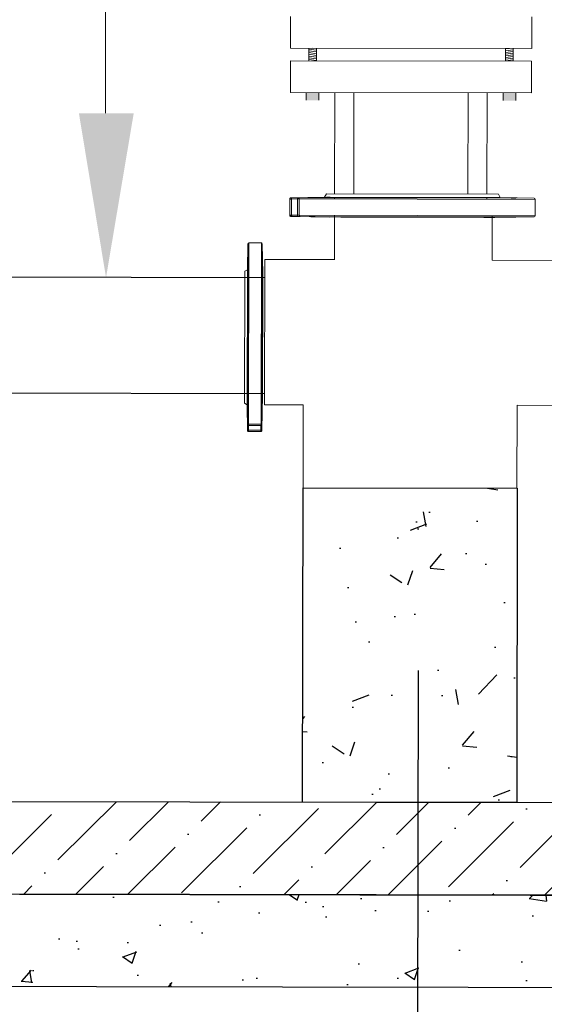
# Model space of a CAD drawing. Extents: x 0 to 361260, y 0 to 4201817.
# Tile 92 of 256: x 360660 to 360674, y 4199767 to 4199793. Entities that reach past the tile are written whole.
import ezdxf

# ---------------------------------------------------------------- set-up
doc = ezdxf.new("R2010")
doc.units = 0
doc.header["$LTSCALE"] = 0.5
doc.header["$MEASUREMENT"] = 0
doc.layers.add("navro'z", color=7, linetype='Continuous')
doc.layers.add('Д25', color=4, linetype='Continuous')

msp = doc.modelspace()

# ---------------------------------------------------------------- hatches: boundary and pattern name
at = {"linetype": 'ByBlock', "lineweight": 0, "transparency": 33554687}
for points in [[(360668.274, 4199791.001), (360667.938, 4199791.002), (360667.938, 4199790.801), (360668.273, 4199790.8)], [(360673.14, 4199790.992), (360673.476, 4199790.992), (360673.476, 4199790.79), (360673.14, 4199790.791)]]:
    msp.add_hatch(color=8, dxfattribs=at).paths.add_polyline_path(points)
at = {"layer": "navro'z", "transparency": 33554687}
h = msp.add_hatch(dxfattribs=at)
h.set_pattern_fill('AR-CONC', scale=0.024588, angle=-0.1069, style=0)
h.set_pattern_definition([(49.89306041, (271713.453, 2422003.1302), (4.478860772, -0.400274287), [0.46840594, -5.152465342]), (354.8930604, (271713.453, 2422003.1302), (-0.857804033, 4.699360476), [0.374724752, -4.121986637]), (100.3445051, (271713.826, 2422003.097), (3.621056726, 4.299085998), [0.398083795, -4.378925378]), (46.0772604, (271713.455, 2422004.3793), (6.66341502, -1.046185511), [0.70260891, -7.728698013]), (96.52861802, (271714.0105, 2422004.292), (5.848694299, 6.072866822), [0.597125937, -6.568394]), (351.0772116, (271713.455, 2422004.379), (5.8486943, 6.07286682), [0.562086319, -6.18295182]), (20.89306041, (271714.079, 2422004.066), (3.7232310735, -2.5214746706), [0.46840594, -5.152465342]), (325.8930604, (271714.079, 2422004.066), (1.528053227, 4.526013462), [0.374724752, -4.121972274]), (71.3445054, (271714.3894, 2422003.8558), (5.251284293, 2.004538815), [0.398083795, -4.37891783]), (37.39306041, (271713.4529, 2422003.1302), (0.0798236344, 2.0789140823), [0, -4.0720089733, 0, -4.184426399, 0, -4.137585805]), (7.39306041, (271713.453, 2422003.1302), (1.647572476, 2.4601930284), [0, -2.3857475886, 0, -3.9783277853, 0, -1.5769666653]), (327.39306041, (271712.0602, 2422003.1328), (3.333665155, -0.1470820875), [0, -1.561353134, 0, -4.871421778, 0, -6.4640019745]), (317.39306041, (271711.4356, 2422003.134), (3.64339616, 0.6183934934), [0, -2.029759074, 0, -3.2351236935, 0, -4.590378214])])
h.paths.add_polyline_path([(360673.518, 4199780.541), (360667.857, 4199780.551), (360667.842, 4199772.246), (360673.502, 4199772.235)])
h = msp.add_hatch(dxfattribs=at)
h.set_pattern_fill('ANSI36', scale=0.306573, angle=-0.1069, style=0)
h.set_pattern_definition([(44.89306, (358435.1195, 4203170.9996), (0.5197388, 1.89179207), [2.43342293, -0.4866846, 0, -0.4866846])])
h.paths.add_polyline_path([(360689.509, 4199772.205), (360640.202, 4199772.297), (360640.198, 4199769.85), (360689.505, 4199769.758)])
h = msp.add_hatch(dxfattribs=at)
h.set_pattern_fill('AR-CONC', scale=0.020438, angle=-0.1069, style=0)
h.set_pattern_definition([(49.89306, (358435.1195, 4203170.9996), (3.7229118, -0.3327154), [0.3893477, -4.2828243]), (354.89306, (358435.1195, 4203170.9996), (-0.7130104, 3.906191), [0.311478, -3.4262595]), (100.34406, (358435.4298, 4203170.972), (3.0099148, 3.573458), [0.3308944, -3.6398386]), (46.07726, (358435.1215, 4203172.038), (5.5387536, -0.8696087), [0.5840215, -6.4242365]), (96.52866, (358435.583, 4203171.9653), (4.861545, 5.0478674), [0.496342, -5.459758]), (351.07706, (358435.1215, 4203172.038), (4.861552, 5.0478585), [0.467217, -5.139389]), (20.89306, (358435.64, 4203171.7773), (3.0948284, -2.0959029), [0.3893477, -4.2828243]), (325.89306, (358435.64, 4203171.7773), (1.270146, 3.762106), [0.311478, -3.4262595]), (71.34446, (358435.898, 4203171.6026), (4.364966, 1.6662115), [0.3308944, -3.6398386]), (37.39306, (358435.1195, 4203170.9996), (0.0663509, 1.7280318), [0, -3.3847291, 0, -3.4781725, 0, -3.4392377]), (7.39306, (358435.1195, 4203170.9996), (1.3694927, 2.0449579), [0, -1.9830775, 0, -3.3068595, 0, -1.3108038]), (327.39306, (358433.9619, 4203171.0017), (2.77100404, -0.12225735), [0, -1.2978256, 0, -4.0492157, 0, -5.3729978]), (317.39306, (358433.4427, 4203171.0027), (3.0284582, 0.5140201), [0, -1.6871732, 0, -2.6890946, 0, -3.8156071])])
h.paths.add_polyline_path([(360691.855, 4199769.753), (360637.847, 4199769.854), (360637.843, 4199767.406), (360691.851, 4199767.306)])

# ---------------------------------------------------------------- linework, layer by layer
at = {"color": 7, "linetype": 'ByBlock', "lineweight": 0, "transparency": 33554687}
for p, q in [((360667.522, 4199793.017), (360667.521, 4199792.177)), ((360673.899, 4199793.005), (360673.898, 4199792.166)), ((360673.898, 4199792.166), (360667.521, 4199792.177)), ((360668.007, 4199792.177), (360668.007, 4199791.841)), ((360668.007, 4199792.145), (360668.209, 4199792.119)), ((360668.007, 4199792.101), (360668.209, 4199792.075)), ((360668.106, 4199792.176), (360668.209, 4199792.163)), ((360668.209, 4199792.176), (360668.208, 4199791.841)), ((360673.21, 4199792.167), (360673.209, 4199791.831)), ((360673.411, 4199792.091), (360673.209, 4199792.065)), ((360673.312, 4199792.167), (360673.21, 4199792.154)), ((360673.411, 4199792.135), (360673.21, 4199792.109)), ((360673.411, 4199792.166), (360673.41, 4199791.831)), ((360667.52, 4199791.842), (360667.519, 4199791.003)), ((360667.52, 4199791.842), (360673.897, 4199791.83)), ((360668.007, 4199792.057), (360668.208, 4199792.03)), ((360668.007, 4199792.013), (360668.208, 4199791.986)), ((360668.007, 4199791.968), (360668.208, 4199791.942)), ((360668.007, 4199791.924), (360668.208, 4199791.898)), ((360668.007, 4199791.88), (360668.208, 4199791.854)), ((360673.411, 4199792.047), (360673.209, 4199792.021)), ((360673.411, 4199792.002), (360673.209, 4199791.977)), ((360673.411, 4199791.958), (360673.209, 4199791.933)), ((360673.411, 4199791.914), (360673.209, 4199791.888)), ((360673.41, 4199791.87), (360673.209, 4199791.844)), ((360673.897, 4199791.83), (360673.895, 4199790.991)), ((360667.519, 4199791.003), (360673.895, 4199790.991)), ((360667.938, 4199791.002), (360667.938, 4199790.801)), ((360668.274, 4199791.001), (360668.273, 4199790.8)), ((360668.693, 4199791.001, 158.468), (360668.688, 4199788.322, 80.652)), ((360669.197, 4199791, 158.468), (360669.192, 4199788.321, 158.468)), ((360672.217, 4199790.994, 158.468), (360672.212, 4199788.316, 158.468)), ((360672.721, 4199790.993, 158.468), (360672.716, 4199788.315, 80.652)), ((360673.14, 4199790.992), (360673.14, 4199790.791)), ((360673.476, 4199790.992), (360673.476, 4199790.79)), ((360668.688, 4199788.234, 78.081), (360668.688, 4199788.189, 76.771)), ((360672.716, 4199788.226, 78.081), (360672.716, 4199788.181, 76.771)), ((360668.683, 4199787.756, 188.434), (360668.681, 4199786.58, 154.248)), ((360672.854, 4199787.756, -94.256), (360672.852, 4199786.568, -128.756))]:
    msp.add_line(p, q, dxfattribs=at)
at = {"color": 7, "linetype": 'Continuous', "lineweight": 15, "transparency": 33554687}
for p, q in [((360667.5, 4199787.762, 188.434), (360667.501, 4199788.187, 188.434)), ((360668.424, 4199788.234, 188.434), (360667.53, 4199788.22, 188.434)), ((360667.55, 4199788.188, 188.434), (360667.549, 4199787.762, 188.434)), ((360667.708, 4199788.19, 188.434), (360667.55, 4199788.188, 188.434)), ((360667.555, 4199788.217, 188.434), (360667.713, 4199788.219, 188.434)), ((360667.707, 4199787.759, 188.434), (360667.708, 4199788.19, 188.434)), ((360667.752, 4199788.19, 188.434), (360667.751, 4199787.758, 188.434)), ((360668.475, 4199788.323, 188.434), (360668.424, 4199788.234, 188.434)), ((360673.068, 4199788.226, 188.434), (360668.424, 4199788.234, 188.434)), ((360673.017, 4199788.314, 188.434), (360668.475, 4199788.323, 188.434)), ((360673.068, 4199788.226, 188.434), (360673.017, 4199788.314, 188.434)), ((360673.962, 4199788.208, 188.434), (360673.068, 4199788.226, 188.434)), ((360673.99, 4199787.746, 188.434), (360673.991, 4199788.179, 188.434)), ((360667.529, 4199787.729, 188.434), (360668.849, 4199787.704, 188.434)), ((360667.707, 4199787.759, 188.434), (360667.549, 4199787.762, 188.434)), ((360667.712, 4199787.729, 188.434), (360667.554, 4199787.732, 188.434)), ((360672.926, 4199787.701, 188.434), (360673.961, 4199787.717, 188.434)), ((360666.396, 4199787.004, -127.643), (360666.383, 4199786.318, -127.643)), ((360666.751, 4199787.026, -127.643), (360666.419, 4199787.027, -127.643)), ((360666.786, 4199786.209, -127.643), (360666.774, 4199787.004, -127.643)), ((360666.315, 4199786.279, -127.643), (360666.309, 4199782.791, -127.643)), ((360666.383, 4199786.318, -127.643), (360666.315, 4199786.279, -127.643)), ((360666.383, 4199786.318, -127.643), (360666.376, 4199782.751, -127.643)), ((360666.764, 4199782.065, -127.643), (360666.784, 4199783.078, -127.643)), ((360666.309, 4199782.791, -127.643), (360666.376, 4199782.751, -127.643)), ((360666.376, 4199782.751, -127.643), (360666.387, 4199782.065, -127.643)), ((360666.39, 4199782.084, -127.643), (360666.388, 4199782.206, -127.643)), ((360666.41, 4199782.236, -127.643), (360666.742, 4199782.235, -127.643)), ((360666.741, 4199782.201, -127.643), (360666.411, 4199782.202, -127.643)), ((360666.411, 4199782.202, -127.643), (360666.412, 4199782.08, -127.643)), ((360666.741, 4199782.201, -127.643), (360666.739, 4199782.08, -127.643)), ((360666.764, 4199782.205, -127.643), (360666.762, 4199782.083, -127.643)), ((360666.412, 4199782.08, -127.643), (360666.739, 4199782.08, -127.643)), ((360666.739, 4199782.042, -127.643), (360666.412, 4199782.043, -127.643))]:
    msp.add_line(p, q, dxfattribs=at)
at = {"color": 8, "linetype": 'Continuous', "lineweight": 15, "transparency": 33554687}
for p, q in [((360673.991, 4199788.179, 188.434), (360667.752, 4199788.19, 188.434)), ((360667.779, 4199788.22, 188.434), (360673.962, 4199788.208, 188.434)), ((360673.99, 4199787.746, 188.434), (360667.751, 4199787.758, 188.434)), ((360673.961, 4199787.717, 188.434), (360667.778, 4199787.729, 188.434)), ((360668.849, 4199787.704, 188.434), (360672.633, 4199787.696, 188.434)), ((360666.387, 4199782.256, -127.643), (360666.396, 4199787.004, -127.643)), ((360666.419, 4199787.027, -127.643), (360666.41, 4199782.236, -127.643)), ((360666.751, 4199787.026, -127.643), (360666.742, 4199782.235, -127.643)), ((360666.774, 4199787.004, -127.643), (360666.765, 4199782.256, -127.643)), ((360666.784, 4199783.078, -127.643), (360666.789, 4199785.984, -127.643))]:
    msp.add_line(p, q, dxfattribs=at)
at = {"color": 144, "linetype": 'Continuous', "lineweight": 0, "transparency": 33554687}
for p, q in [((360672.633, 4199787.696, 188.434), (360672.926, 4199787.701, 188.434)), ((360666.789, 4199785.984, -127.643), (360666.786, 4199786.209, -127.643))]:
    msp.add_line(p, q, dxfattribs=at)
at = {"color": 7, "linetype": 'Continuous', "lineweight": 15, "transparency": 33554687}
for centre, radius, start, end in [((360667.531, 4199788.187, 188.434), 0.0295, 90.836, 179.8926), ((360667.596, 4199788.195, 188.434), 0.0473, 152.5506, 189.3603), ((360667.755, 4199788.197, 188.434), 0.0473, 152.558, 189.3359), ((360667.781, 4199788.191, 188.434), 0.0285, 93.343, 182.0503), ((360673.961, 4199788.179, 188.434), 0.0295, 359.8931, 88.8931), ((360667.53, 4199787.762, 188.434), 0.0295, 179.8935, 268.9502), ((360667.596, 4199787.754, 188.434), 0.0473, 170.4259, 207.2355), ((360667.754, 4199787.751, 188.434), 0.0473, 170.4503, 207.2281), ((360667.78, 4199787.757, 188.434), 0.0285, 177.7358, 266.4431), ((360673.96, 4199787.747, 188.434), 0.0295, 270.8931, 359.8931), ((360666.419, 4199787.004, -127.643), 0.0227, 89.8931, 178.8931), ((360666.751, 4199787.003, -127.643), 0.0227, 0.8931, 89.8931), ((360666.409, 4199782.258, -127.643), 0.0219, 183.343, 272.0503), ((360666.405, 4199782.238, -127.643), 0.0363, 242.558, 279.3359), ((360666.747, 4199782.237, -127.643), 0.0363, 260.4503, 297.2281), ((360666.743, 4199782.257, -127.643), 0.0219, 267.7358, 356.4431), ((360666.406, 4199782.116, -127.643), 0.0363, 242.5506, 279.3603), ((360666.412, 4199782.066, -127.643), 0.0227, 180.836, 269.8926), ((360666.745, 4199782.116, -127.643), 0.0363, 260.4259, 297.2355), ((360666.739, 4199782.065, -127.643), 0.0227, 269.8935, 358.9502)]:
    msp.add_arc(centre, radius, start, end, dxfattribs=at)
for points, knots in [([(360667.53, 4199788.22, 188.434), (360667.526, 4199788.22, 188.434), (360667.521, 4199788.219, 188.434), (360667.514, 4199788.215, 188.434), (360667.509, 4199788.212, 188.434), (360667.506, 4199788.207, 188.434), (360667.502, 4199788.2, 188.434), (360667.501, 4199788.195, 188.434), (360667.501, 4199788.191, 188.434)], [0, 0, 0, 0, 0.239697, 0.368515, 0.5, 0.631485, 0.760303, 1, 1, 1, 1]), ([(360667.55, 4199788.188, 188.434), (360667.548, 4199788.188, 188.434), (360667.546, 4199788.188, 188.434), (360667.542, 4199788.188, 188.434), (360667.538, 4199788.188, 188.434), (360667.534, 4199788.188, 188.434), (360667.53, 4199788.188, 188.434), (360667.527, 4199788.187, 188.434), (360667.524, 4199788.187, 188.434), (360667.52, 4199788.187, 188.434), (360667.518, 4199788.187, 188.434), (360667.515, 4199788.187, 188.434), (360667.513, 4199788.187, 188.434), (360667.51, 4199788.187, 188.434), (360667.508, 4199788.187, 188.434), (360667.507, 4199788.187, 188.434), (360667.505, 4199788.187, 188.434), (360667.504, 4199788.187, 188.434), (360667.503, 4199788.187, 188.434), (360667.502, 4199788.187, 188.434), (360667.501, 4199788.187, 188.434), (360667.501, 4199788.187, 188.434), (360667.501, 4199788.187, 188.434), (360667.501, 4199788.187, 188.434)], [0, 0, 0, 0, 0.051599, 0.1028, 0.153604, 0.204009, 0.254016, 0.303625, 0.352836, 0.401649, 0.450064, 0.49808, 0.545699, 0.59292, 0.639743, 0.686168, 0.732195, 0.777824, 0.823055, 0.867888, 0.912323, 0.956361, 1, 1, 1, 1]), ([(360667.555, 4199788.217, 188.434), (360667.548, 4199788.217, 188.434), (360667.542, 4199788.217, 188.434), (360667.533, 4199788.217, 188.434), (360667.53, 4199788.217, 188.434), (360667.53, 4199788.217, 188.434)], [0, 0, 0, 0, 0.5, 0.5, 1, 1, 1, 1]), ([(360667.708, 4199788.19, 188.434), (360667.713, 4199788.19, 188.434), (360667.718, 4199788.19, 188.434), (360667.727, 4199788.19, 188.434), (360667.731, 4199788.19, 188.434), (360667.739, 4199788.19, 188.434), (360667.742, 4199788.19, 188.434), (360667.748, 4199788.19, 188.434), (360667.75, 4199788.19, 188.434), (360667.752, 4199788.19, 188.434)], [0, 0, 0, 0, 0.25, 0.25, 0.5, 0.5, 0.75, 0.75, 1, 1, 1, 1]), ([(360667.713, 4199788.219, 188.434), (360667.714, 4199788.219, 188.434), (360667.717, 4199788.219, 188.434), (360667.721, 4199788.219, 188.434), (360667.726, 4199788.219, 188.434), (360667.73, 4199788.219, 188.434), (360667.736, 4199788.219, 188.434), (360667.744, 4199788.22, 188.434), (360667.753, 4199788.22, 188.434), (360667.761, 4199788.22, 188.434), (360667.767, 4199788.22, 188.434), (360667.772, 4199788.22, 188.434), (360667.776, 4199788.22, 188.434), (360667.778, 4199788.22, 188.434), (360667.779, 4199788.22, 188.434)], [0, 0, 0, 0, 0.05016, 0.100085, 0.149903, 0.199742, 0.249729, 0.37485, 0.499943, 0.625015, 0.750128, 0.833481, 0.916562, 1, 1, 1, 1]), ([(360668.095, 4199788.224, 188.434), (360668.075, 4199788.224, 188.434), (360668.036, 4199788.224, 188.434), (360668.012, 4199788.224, 188.434), (360668.016, 4199788.225, 188.434), (360668.016, 4199788.225, 188.434)], [0, 0, 0, 0, 0.429639, 0.859279, 1, 1, 1, 1]), ([(360668.02, 4199788.225, 188.434), (360668.027, 4199788.225, 188.434), (360668.039, 4199788.226, 188.434), (360668.073, 4199788.227, 188.434), (360668.094, 4199788.227, 188.434), (360668.144, 4199788.228, 188.434), (360668.172, 4199788.228, 188.434), (360668.232, 4199788.229, 188.434), (360668.263, 4199788.23, 188.434), (360668.327, 4199788.231, 188.434), (360668.357, 4199788.231, 188.434), (360668.417, 4199788.232, 188.434), (360668.445, 4199788.232, 188.434), (360668.494, 4199788.233, 188.434), (360668.515, 4199788.233, 188.434), (360668.548, 4199788.233, 188.434), (360668.56, 4199788.233, 188.434), (360668.567, 4199788.233, 188.434)], [0, 0, 0, 0, 0.125, 0.125, 0.25, 0.25, 0.375, 0.375, 0.5, 0.5, 0.625, 0.625, 0.75, 0.75, 0.875, 0.875, 1, 1, 1, 1]), ([(360668.57, 4199788.233, 188.434), (360668.571, 4199788.232, 188.434), (360668.574, 4199788.232, 188.434), (360668.548, 4199788.231, 188.434), (360668.493, 4199788.23, 188.434), (360668.414, 4199788.228, 188.434), (360668.322, 4199788.227, 188.434), (360668.226, 4199788.226, 188.434), (360668.148, 4199788.225, 188.434), (360668.11, 4199788.225, 188.434), (360668.095, 4199788.224, 188.434)], [0, 0, 0, 0, 0.05139, 0.194517, 0.337668, 0.480842, 0.624029, 0.767214, 0.910385, 1, 1, 1, 1]), ([(360669.532, 4199788.222, 188.434), (360669.512, 4199788.222, 188.434), (360669.473, 4199788.223, 188.434), (360669.448, 4199788.224, 188.434), (360669.452, 4199788.224, 188.434), (360669.453, 4199788.224, 188.434)], [0, 0, 0, 0, 0.429654, 0.859306, 1, 1, 1, 1]), ([(360669.457, 4199788.225, 188.434), (360669.464, 4199788.226, 188.434), (360669.476, 4199788.226, 188.434), (360669.51, 4199788.228, 188.434), (360669.531, 4199788.228, 188.434), (360669.581, 4199788.229, 188.434), (360669.609, 4199788.229, 188.434), (360669.669, 4199788.23, 188.434), (360669.7, 4199788.23, 188.434), (360669.763, 4199788.231, 188.434), (360669.794, 4199788.231, 188.434), (360669.854, 4199788.231, 188.434), (360669.881, 4199788.231, 188.434), (360669.931, 4199788.23, 188.434), (360669.952, 4199788.23, 188.434), (360669.985, 4199788.229, 188.434), (360669.997, 4199788.229, 188.434), (360670.004, 4199788.228, 188.434)], [0, 0, 0, 0, 0.125, 0.125, 0.25, 0.25, 0.375, 0.375, 0.5, 0.5, 0.625, 0.625, 0.75, 0.75, 0.875, 0.875, 1, 1, 1, 1]), ([(360670.007, 4199788.227, 188.434), (360670.008, 4199788.227, 188.434), (360670.011, 4199788.226, 188.434), (360669.985, 4199788.225, 188.434), (360669.93, 4199788.223, 188.434), (360669.851, 4199788.222, 188.434), (360669.758, 4199788.221, 188.434), (360669.663, 4199788.221, 188.434), (360669.585, 4199788.221, 188.434), (360669.547, 4199788.222, 188.434), (360669.532, 4199788.222, 188.434)], [0, 0, 0, 0, 0.051411, 0.194596, 0.337789, 0.480976, 0.624146, 0.767298, 0.910436, 1, 1, 1, 1]), ([(360671.564, 4199788.22, 188.434), (360671.544, 4199788.221, 188.434), (360671.505, 4199788.222, 188.434), (360671.48, 4199788.223, 188.434), (360671.484, 4199788.224, 188.434), (360671.485, 4199788.224, 188.434)], [0, 0, 0, 0, 0.4296518, 0.8593028, 1, 1, 1, 1]), ([(360671.489, 4199788.225, 188.434), (360671.496, 4199788.226, 188.434), (360671.508, 4199788.226, 188.434), (360671.542, 4199788.227, 188.434), (360671.563, 4199788.227, 188.434), (360671.613, 4199788.227, 188.434), (360671.64, 4199788.227, 188.434), (360671.701, 4199788.227, 188.434), (360671.732, 4199788.227, 188.434), (360671.795, 4199788.226, 188.434), (360671.826, 4199788.226, 188.434), (360671.886, 4199788.225, 188.434), (360671.913, 4199788.225, 188.434), (360671.963, 4199788.223, 188.434), (360671.984, 4199788.223, 188.434), (360672.017, 4199788.222, 188.434), (360672.029, 4199788.221, 188.434), (360672.036, 4199788.221, 188.434)], [0, 0, 0, 0, 0.125, 0.125, 0.25, 0.25, 0.375, 0.375, 0.5, 0.5, 0.625, 0.625, 0.75, 0.75, 0.875, 0.875, 1, 1, 1, 1]), ([(360672.038, 4199788.22, 188.434), (360672.039, 4199788.219, 188.434), (360672.043, 4199788.219, 188.434), (360672.017, 4199788.218, 188.434), (360671.962, 4199788.217, 188.434), (360671.883, 4199788.217, 188.434), (360671.79, 4199788.217, 188.434), (360671.695, 4199788.218, 188.434), (360671.617, 4199788.219, 188.434), (360671.578, 4199788.22, 188.434), (360671.564, 4199788.22, 188.434)], [0, 0, 0, 0, 0.051435, 0.19463, 0.337807, 0.480966, 0.624113, 0.767259, 0.910413, 1, 1, 1, 1]), ([(360673.001, 4199788.222, 188.434), (360672.981, 4199788.222, 188.434), (360672.941, 4199788.223, 188.434), (360672.917, 4199788.224, 188.434), (360672.921, 4199788.224, 188.434), (360672.922, 4199788.224, 188.434)], [0, 0, 0, 0, 0.4295, 0.859001, 1, 1, 1, 1]), ([(360672.926, 4199788.225, 188.434), (360672.933, 4199788.225, 188.434), (360672.945, 4199788.225, 188.434), (360672.979, 4199788.225, 188.434), (360673, 4199788.224, 188.434), (360673.05, 4199788.224, 188.434), (360673.077, 4199788.223, 188.434), (360673.137, 4199788.222, 188.434), (360673.168, 4199788.222, 188.434), (360673.232, 4199788.221, 188.434), (360673.263, 4199788.22, 188.434), (360673.323, 4199788.219, 188.434), (360673.35, 4199788.218, 188.434), (360673.399, 4199788.217, 188.434), (360673.42, 4199788.216, 188.434), (360673.454, 4199788.216, 188.434), (360673.465, 4199788.215, 188.434), (360673.472, 4199788.215, 188.434)], [0, 0, 0, 0, 0.125, 0.125, 0.25, 0.25, 0.375, 0.375, 0.5, 0.5, 0.625, 0.625, 0.75, 0.75, 0.875, 0.875, 1, 1, 1, 1]), ([(360673.475, 4199788.214, 188.434), (360673.476, 4199788.214, 188.434), (360673.48, 4199788.214, 188.434), (360673.453, 4199788.214, 188.434), (360673.399, 4199788.214, 188.434), (360673.32, 4199788.215, 188.434), (360673.227, 4199788.217, 188.434), (360673.132, 4199788.219, 188.434), (360673.054, 4199788.22, 188.434), (360673.015, 4199788.221, 188.434), (360673.001, 4199788.222, 188.434)], [0, 0, 0, 0, 0.0512945, 0.1944595, 0.3376158, 0.4807739, 0.6239437, 0.7671315, 0.910337, 1, 1, 1, 1]), ([(360667.5, 4199787.762, 188.434), (360667.5, 4199787.762, 188.434), (360667.5, 4199787.762, 188.434), (360667.501, 4199787.762, 188.434), (360667.502, 4199787.762, 188.434), (360667.503, 4199787.762, 188.434), (360667.504, 4199787.762, 188.434), (360667.506, 4199787.762, 188.434), (360667.508, 4199787.762, 188.434), (360667.51, 4199787.762, 188.434), (360667.513, 4199787.762, 188.434), (360667.516, 4199787.762, 188.434), (360667.519, 4199787.762, 188.434), (360667.523, 4199787.762, 188.434), (360667.527, 4199787.762, 188.434), (360667.531, 4199787.762, 188.434), (360667.535, 4199787.762, 188.434), (360667.54, 4199787.762, 188.434), (360667.544, 4199787.762, 188.434), (360667.547, 4199787.762, 188.434), (360667.549, 4199787.762, 188.434)], [0, 0, 0, 0, 0.0509518, 0.1024451, 0.1544801, 0.2070565, 0.2601746, 0.3138343, 0.3680356, 0.4227786, 0.4780632, 0.5338894, 0.5902573, 0.6471669, 0.7046182, 0.7626111, 0.8211458, 0.8802221, 0.9398402, 1, 1, 1, 1]), ([(360667.5, 4199787.759, 188.434), (360667.501, 4199787.755, 188.434), (360667.501, 4199787.749, 188.434), (360667.505, 4199787.742, 188.434), (360667.509, 4199787.738, 188.434), (360667.513, 4199787.734, 188.434), (360667.52, 4199787.73, 188.434), (360667.526, 4199787.729, 188.434), (360667.529, 4199787.729, 188.434)], [0, 0, 0, 0, 0.239697, 0.368515, 0.5, 0.631485, 0.760303, 1, 1, 1, 1]), ([(360667.529, 4199787.732, 188.434), (360667.529, 4199787.732, 188.434), (360667.532, 4199787.732, 188.434), (360667.541, 4199787.732, 188.434), (360667.547, 4199787.732, 188.434), (360667.554, 4199787.732, 188.434)], [0, 0, 0, 0, 0.5, 0.5, 1, 1, 1, 1]), ([(360667.751, 4199787.758, 188.434), (360667.75, 4199787.758, 188.434), (360667.747, 4199787.758, 188.434), (360667.741, 4199787.758, 188.434), (360667.738, 4199787.758, 188.434), (360667.73, 4199787.758, 188.434), (360667.726, 4199787.758, 188.434), (360667.717, 4199787.759, 188.434), (360667.712, 4199787.759, 188.434), (360667.707, 4199787.759, 188.434)], [0, 0, 0, 0, 0.25, 0.25, 0.5, 0.5, 0.75, 0.75, 1, 1, 1, 1]), ([(360667.778, 4199787.729, 188.434), (360667.778, 4199787.729, 188.434), (360667.776, 4199787.729, 188.434), (360667.774, 4199787.729, 188.434), (360667.772, 4199787.729, 188.434), (360667.77, 4199787.729, 188.434), (360667.766, 4199787.729, 188.434), (360667.76, 4199787.729, 188.434), (360667.752, 4199787.729, 188.434), (360667.743, 4199787.729, 188.434), (360667.734, 4199787.729, 188.434), (360667.726, 4199787.729, 188.434), (360667.719, 4199787.729, 188.434), (360667.714, 4199787.729, 188.434), (360667.712, 4199787.729, 188.434)], [0, 0, 0, 0, 0.0500912, 0.0999746, 0.1497852, 0.1996587, 0.2497299, 0.3747916, 0.4999445, 0.6249568, 0.7501308, 0.8333697, 0.9164619, 1, 1, 1, 1]), ([(360668.094, 4199787.723, 188.434), (360668.117, 4199787.722, 188.434), (360668.142, 4199787.722, 188.434), (360668.2, 4199787.721, 188.434), (360668.23, 4199787.721, 188.434), (360668.293, 4199787.72, 188.434), (360668.324, 4199787.719, 188.434), (360668.386, 4199787.718, 188.434), (360668.415, 4199787.718, 188.434), (360668.469, 4199787.716, 188.434), (360668.492, 4199787.716, 188.434), (360668.532, 4199787.715, 188.434), (360668.547, 4199787.714, 188.434), (360668.568, 4199787.713, 188.434), (360668.573, 4199787.713, 188.434), (360668.572, 4199787.713, 188.434), (360668.567, 4199787.712, 188.434), (360668.545, 4199787.712, 188.434), (360668.53, 4199787.713, 188.434), (360668.49, 4199787.713, 188.434), (360668.467, 4199787.713, 188.434), (360668.412, 4199787.714, 188.434), (360668.383, 4199787.715, 188.434), (360668.321, 4199787.716, 188.434), (360668.29, 4199787.716, 188.434), (360668.227, 4199787.717, 188.434), (360668.197, 4199787.718, 188.434), (360668.14, 4199787.719, 188.434), (360668.114, 4199787.72, 188.434), (360668.07, 4199787.721, 188.434), (360668.052, 4199787.721, 188.434), (360668.025, 4199787.722, 188.434), (360668.017, 4199787.722, 188.434), (360668.013, 4199787.723, 188.434)], [0, 0, 0, 0, 0.0625, 0.0625, 0.125, 0.125, 0.1875, 0.1875, 0.25, 0.25, 0.3125, 0.3125, 0.375, 0.375, 0.4375, 0.4375, 0.5, 0.5, 0.5625, 0.5625, 0.625, 0.625, 0.6875, 0.6875, 0.75, 0.75, 0.8125, 0.8125, 0.875, 0.875, 0.9375, 0.9375, 1, 1, 1, 1]), ([(360668.015, 4199787.723, 188.434), (360668.016, 4199787.723, 188.434), (360668.016, 4199787.723, 188.434), (360668.048, 4199787.723, 188.434), (360668.081, 4199787.723, 188.434), (360668.094, 4199787.723, 188.434)], [0, 0, 0, 0, 0.3025809, 0.7315716, 1, 1, 1, 1]), ([(360669.531, 4199787.72, 188.434), (360669.553, 4199787.72, 188.434), (360669.579, 4199787.72, 188.434), (360669.636, 4199787.72, 188.434), (360669.666, 4199787.72, 188.434), (360669.73, 4199787.72, 188.434), (360669.761, 4199787.719, 188.434), (360669.823, 4199787.719, 188.434), (360669.852, 4199787.718, 188.434), (360669.906, 4199787.717, 188.434), (360669.929, 4199787.717, 188.434), (360669.969, 4199787.716, 188.434), (360669.984, 4199787.715, 188.434), (360670.004, 4199787.714, 188.434), (360670.009, 4199787.713, 188.434), (360670.009, 4199787.712, 188.434), (360670.004, 4199787.712, 188.434), (360669.982, 4199787.711, 188.434), (360669.967, 4199787.711, 188.434), (360669.927, 4199787.71, 188.434), (360669.903, 4199787.71, 188.434), (360669.849, 4199787.71, 188.434), (360669.82, 4199787.71, 188.434), (360669.758, 4199787.71, 188.434), (360669.727, 4199787.711, 188.434), (360669.664, 4199787.711, 188.434), (360669.633, 4199787.712, 188.434), (360669.576, 4199787.713, 188.434), (360669.551, 4199787.713, 188.434), (360669.507, 4199787.714, 188.434), (360669.489, 4199787.715, 188.434), (360669.462, 4199787.716, 188.434), (360669.453, 4199787.717, 188.434), (360669.45, 4199787.717, 188.434)], [0, 0, 0, 0, 0.0625, 0.0625, 0.125, 0.125, 0.1875, 0.1875, 0.25, 0.25, 0.3125, 0.3125, 0.375, 0.375, 0.4375, 0.4375, 0.5, 0.5, 0.5625, 0.5625, 0.625, 0.625, 0.6875, 0.6875, 0.75, 0.75, 0.8125, 0.8125, 0.875, 0.875, 0.9375, 0.9375, 1, 1, 1, 1]), ([(360669.452, 4199787.718, 188.434), (360669.452, 4199787.718, 188.434), (360669.453, 4199787.719, 188.434), (360669.484, 4199787.72, 188.434), (360669.518, 4199787.72, 188.434), (360669.531, 4199787.72, 188.434)], [0, 0, 0, 0, 0.30222, 0.731378, 1, 1, 1, 1]), ([(360671.563, 4199787.714, 188.434), (360671.585, 4199787.714, 188.434), (360671.611, 4199787.715, 188.434), (360671.668, 4199787.715, 188.434), (360671.698, 4199787.716, 188.434), (360671.762, 4199787.716, 188.434), (360671.793, 4199787.716, 188.434), (360671.855, 4199787.716, 188.434), (360671.884, 4199787.716, 188.434), (360671.938, 4199787.716, 188.434), (360671.961, 4199787.716, 188.434), (360672, 4199787.715, 188.434), (360672.015, 4199787.715, 188.434), (360672.036, 4199787.714, 188.434), (360672.041, 4199787.713, 188.434), (360672.041, 4199787.712, 188.434), (360672.036, 4199787.712, 188.434), (360672.014, 4199787.711, 188.434), (360671.999, 4199787.71, 188.434), (360671.959, 4199787.709, 188.434), (360671.935, 4199787.709, 188.434), (360671.881, 4199787.708, 188.434), (360671.852, 4199787.708, 188.434), (360671.79, 4199787.707, 188.434), (360671.759, 4199787.707, 188.434), (360671.695, 4199787.707, 188.434), (360671.665, 4199787.707, 188.434), (360671.608, 4199787.707, 188.434), (360671.583, 4199787.707, 188.434), (360671.538, 4199787.708, 188.434), (360671.521, 4199787.708, 188.434), (360671.494, 4199787.709, 188.434), (360671.485, 4199787.709, 188.434), (360671.482, 4199787.71, 188.434)], [0, 0, 0, 0, 0.0625, 0.0625, 0.125, 0.125, 0.1875, 0.1875, 0.25, 0.25, 0.3125, 0.3125, 0.375, 0.375, 0.4375, 0.4375, 0.5, 0.5, 0.5625, 0.5625, 0.625, 0.625, 0.6875, 0.6875, 0.75, 0.75, 0.8125, 0.8125, 0.875, 0.875, 0.9375, 0.9375, 1, 1, 1, 1]), ([(360671.484, 4199787.71, 188.434), (360671.484, 4199787.711, 188.434), (360671.485, 4199787.711, 188.434), (360671.516, 4199787.713, 188.434), (360671.55, 4199787.713, 188.434), (360671.563, 4199787.714, 188.434)], [0, 0, 0, 0, 0.302161, 0.73131, 1, 1, 1, 1]), ([(360673, 4199787.707, 188.434), (360673.022, 4199787.708, 188.434), (360673.048, 4199787.708, 188.434), (360673.105, 4199787.709, 188.434), (360673.135, 4199787.71, 188.434), (360673.198, 4199787.711, 188.434), (360673.23, 4199787.711, 188.434), (360673.292, 4199787.712, 188.434), (360673.321, 4199787.712, 188.434), (360673.374, 4199787.713, 188.434), (360673.398, 4199787.713, 188.434), (360673.437, 4199787.713, 188.434), (360673.452, 4199787.713, 188.434), (360673.473, 4199787.713, 188.434), (360673.478, 4199787.713, 188.434), (360673.478, 4199787.712, 188.434), (360673.472, 4199787.712, 188.434), (360673.451, 4199787.712, 188.434), (360673.435, 4199787.711, 188.434), (360673.395, 4199787.71, 188.434), (360673.372, 4199787.71, 188.434), (360673.318, 4199787.709, 188.434), (360673.289, 4199787.708, 188.434), (360673.227, 4199787.707, 188.434), (360673.195, 4199787.707, 188.434), (360673.132, 4199787.706, 188.434), (360673.102, 4199787.706, 188.434), (360673.045, 4199787.705, 188.434), (360673.02, 4199787.705, 188.434), (360672.975, 4199787.704, 188.434), (360672.957, 4199787.704, 188.434), (360672.93, 4199787.704, 188.434), (360672.922, 4199787.704, 188.434), (360672.919, 4199787.705, 188.434)], [0, 0, 0, 0, 0.0625, 0.0625, 0.125, 0.125, 0.1875, 0.1875, 0.25, 0.25, 0.3125, 0.3125, 0.375, 0.375, 0.4375, 0.4375, 0.5, 0.5, 0.5625, 0.5625, 0.625, 0.625, 0.6875, 0.6875, 0.75, 0.75, 0.8125, 0.8125, 0.875, 0.875, 0.9375, 0.9375, 1, 1, 1, 1]), ([(360672.921, 4199787.705, 188.434), (360672.921, 4199787.705, 188.434), (360672.922, 4199787.705, 188.434), (360672.953, 4199787.706, 188.434), (360672.987, 4199787.707, 188.434), (360673, 4199787.707, 188.434)], [0, 0, 0, 0, 0.302647, 0.731552, 1, 1, 1, 1]), ([(360666.384, 4199786.209, -127.643), (360666.384, 4199786.214, -127.643), (360666.384, 4199786.223, -127.643), (360666.384, 4199786.25, -127.643), (360666.384, 4199786.266, -127.643), (360666.385, 4199786.304, -127.643), (360666.385, 4199786.325, -127.643), (360666.386, 4199786.371, -127.643), (360666.386, 4199786.395, -127.643), (360666.387, 4199786.444, -127.643), (360666.387, 4199786.468, -127.643), (360666.388, 4199786.514, -127.643), (360666.389, 4199786.535, -127.643), (360666.39, 4199786.573, -127.643), (360666.39, 4199786.589, -127.643), (360666.391, 4199786.614, -127.643), (360666.391, 4199786.623, -127.643), (360666.391, 4199786.629, -127.643)], [0, 0, 0, 0, 0.125, 0.125, 0.25, 0.25, 0.375, 0.375, 0.5, 0.5, 0.625, 0.625, 0.75, 0.75, 0.875, 0.875, 1, 1, 1, 1]), ([(360666.392, 4199786.631, -127.643), (360666.392, 4199786.631, -127.643), (360666.392, 4199786.634, -127.643), (360666.392, 4199786.614, -127.643), (360666.392, 4199786.572, -127.643), (360666.391, 4199786.511, -127.643), (360666.39, 4199786.44, -127.643), (360666.388, 4199786.367, -127.643), (360666.387, 4199786.307, -127.643), (360666.386, 4199786.278, -127.643), (360666.386, 4199786.266, -127.643)], [0, 0, 0, 0, 0.0512945, 0.1944595, 0.3376158, 0.4807739, 0.6239437, 0.7671315, 0.910337, 1, 1, 1, 1]), ([(360666.781, 4199786.265, -127.643), (360666.781, 4199786.283, -127.643), (360666.78, 4199786.302, -127.643), (360666.779, 4199786.346, -127.643), (360666.779, 4199786.37, -127.643), (360666.778, 4199786.418, -127.643), (360666.778, 4199786.442, -127.643), (360666.778, 4199786.49, -127.643), (360666.777, 4199786.512, -127.643), (360666.777, 4199786.553, -127.643), (360666.777, 4199786.571, -127.643), (360666.777, 4199786.602, -127.643), (360666.777, 4199786.613, -127.643), (360666.777, 4199786.629, -127.643), (360666.777, 4199786.633, -127.643), (360666.777, 4199786.633, -127.643), (360666.777, 4199786.629, -127.643), (360666.778, 4199786.612, -127.643), (360666.778, 4199786.6, -127.643), (360666.779, 4199786.57, -127.643), (360666.779, 4199786.551, -127.643), (360666.78, 4199786.51, -127.643), (360666.78, 4199786.488, -127.643), (360666.781, 4199786.44, -127.643), (360666.781, 4199786.416, -127.643), (360666.782, 4199786.367, -127.643), (360666.782, 4199786.344, -127.643), (360666.783, 4199786.3, -127.643), (360666.783, 4199786.281, -127.643), (360666.783, 4199786.247, -127.643), (360666.783, 4199786.233, -127.643), (360666.783, 4199786.212, -127.643), (360666.783, 4199786.206, -127.643), (360666.783, 4199786.203, -127.643)], [0, 0, 0, 0, 0.0625, 0.0625, 0.125, 0.125, 0.1875, 0.1875, 0.25, 0.25, 0.3125, 0.3125, 0.375, 0.375, 0.4375, 0.4375, 0.5, 0.5, 0.5625, 0.5625, 0.625, 0.625, 0.6875, 0.6875, 0.75, 0.75, 0.8125, 0.8125, 0.875, 0.875, 0.9375, 0.9375, 1, 1, 1, 1]), ([(360666.386, 4199786.266, -127.643), (360666.386, 4199786.251, -127.643), (360666.385, 4199786.221, -127.643), (360666.384, 4199786.202, -127.643), (360666.384, 4199786.205, -127.643), (360666.384, 4199786.206, -127.643)], [0, 0, 0, 0, 0.4295, 0.859001, 1, 1, 1, 1]), ([(360666.783, 4199786.205, -127.643), (360666.783, 4199786.205, -127.643), (360666.783, 4199786.206, -127.643), (360666.782, 4199786.23, -127.643), (360666.781, 4199786.256, -127.643), (360666.781, 4199786.265, -127.643)], [0, 0, 0, 0, 0.302647, 0.731552, 1, 1, 1, 1]), ([(360666.383, 4199785.105, -127.643), (360666.383, 4199785.111, -127.643), (360666.383, 4199785.12, -127.643), (360666.382, 4199785.146, -127.643), (360666.382, 4199785.162, -127.643), (360666.382, 4199785.201, -127.643), (360666.382, 4199785.222, -127.643), (360666.382, 4199785.268, -127.643), (360666.382, 4199785.292, -127.643), (360666.382, 4199785.341, -127.643), (360666.383, 4199785.364, -127.643), (360666.383, 4199785.41, -127.643), (360666.384, 4199785.431, -127.643), (360666.385, 4199785.469, -127.643), (360666.385, 4199785.485, -127.643), (360666.386, 4199785.511, -127.643), (360666.387, 4199785.52, -127.643), (360666.387, 4199785.525, -127.643)], [0, 0, 0, 0, 0.125, 0.125, 0.25, 0.25, 0.375, 0.375, 0.5, 0.5, 0.625, 0.625, 0.75, 0.75, 0.875, 0.875, 1, 1, 1, 1]), ([(360666.388, 4199785.527, -127.643), (360666.388, 4199785.528, -127.643), (360666.388, 4199785.531, -127.643), (360666.389, 4199785.511, -127.643), (360666.39, 4199785.469, -127.643), (360666.39, 4199785.408, -127.643), (360666.389, 4199785.337, -127.643), (360666.389, 4199785.264, -127.643), (360666.388, 4199785.204, -127.643), (360666.387, 4199785.174, -127.643), (360666.387, 4199785.163, -127.643)], [0, 0, 0, 0, 0.051435, 0.19463, 0.337807, 0.480966, 0.624113, 0.767259, 0.910413, 1, 1, 1, 1]), ([(360666.776, 4199785.162, -127.643), (360666.776, 4199785.179, -127.643), (360666.775, 4199785.199, -127.643), (360666.775, 4199785.243, -127.643), (360666.775, 4199785.266, -127.643), (360666.774, 4199785.315, -127.643), (360666.774, 4199785.339, -127.643), (360666.774, 4199785.386, -127.643), (360666.774, 4199785.409, -127.643), (360666.775, 4199785.45, -127.643), (360666.775, 4199785.468, -127.643), (360666.775, 4199785.498, -127.643), (360666.775, 4199785.51, -127.643), (360666.776, 4199785.526, -127.643), (360666.776, 4199785.53, -127.643), (360666.777, 4199785.529, -127.643), (360666.778, 4199785.525, -127.643), (360666.778, 4199785.509, -127.643), (360666.779, 4199785.497, -127.643), (360666.78, 4199785.466, -127.643), (360666.78, 4199785.448, -127.643), (360666.781, 4199785.407, -127.643), (360666.781, 4199785.384, -127.643), (360666.781, 4199785.337, -127.643), (360666.781, 4199785.312, -127.643), (360666.782, 4199785.264, -127.643), (360666.782, 4199785.241, -127.643), (360666.781, 4199785.197, -127.643), (360666.781, 4199785.178, -127.643), (360666.781, 4199785.143, -127.643), (360666.781, 4199785.13, -127.643), (360666.78, 4199785.109, -127.643), (360666.78, 4199785.103, -127.643), (360666.779, 4199785.1, -127.643)], [0, 0, 0, 0, 0.0625, 0.0625, 0.125, 0.125, 0.1875, 0.1875, 0.25, 0.25, 0.3125, 0.3125, 0.375, 0.375, 0.4375, 0.4375, 0.5, 0.5, 0.5625, 0.5625, 0.625, 0.625, 0.6875, 0.6875, 0.75, 0.75, 0.8125, 0.8125, 0.875, 0.875, 0.9375, 0.9375, 1, 1, 1, 1]), ([(360666.387, 4199785.163, -127.643), (360666.387, 4199785.148, -127.643), (360666.386, 4199785.118, -127.643), (360666.385, 4199785.099, -127.643), (360666.384, 4199785.102, -127.643), (360666.384, 4199785.102, -127.643)], [0, 0, 0, 0, 0.4296518, 0.8593028, 1, 1, 1, 1]), ([(360666.779, 4199785.102, -127.643), (360666.779, 4199785.102, -127.643), (360666.778, 4199785.102, -127.643), (360666.777, 4199785.126, -127.643), (360666.776, 4199785.152, -127.643), (360666.776, 4199785.162, -127.643)], [0, 0, 0, 0, 0.302161, 0.73131, 1, 1, 1, 1]), ([(360666.383, 4199783.545, -127.643), (360666.383, 4199783.55, -127.643), (360666.382, 4199783.56, -127.643), (360666.382, 4199783.586, -127.643), (360666.381, 4199783.602, -127.643), (360666.38, 4199783.64, -127.643), (360666.38, 4199783.661, -127.643), (360666.38, 4199783.708, -127.643), (360666.379, 4199783.731, -127.643), (360666.379, 4199783.78, -127.643), (360666.379, 4199783.804, -127.643), (360666.379, 4199783.85, -127.643), (360666.379, 4199783.871, -127.643), (360666.38, 4199783.909, -127.643), (360666.38, 4199783.925, -127.643), (360666.38, 4199783.951, -127.643), (360666.381, 4199783.96, -127.643), (360666.381, 4199783.965, -127.643)], [0, 0, 0, 0, 0.125, 0.125, 0.25, 0.25, 0.375, 0.375, 0.5, 0.5, 0.625, 0.625, 0.75, 0.75, 0.875, 0.875, 1, 1, 1, 1]), ([(360666.382, 4199783.967, -127.643), (360666.382, 4199783.968, -127.643), (360666.383, 4199783.971, -127.643), (360666.384, 4199783.95, -127.643), (360666.385, 4199783.908, -127.643), (360666.386, 4199783.847, -127.643), (360666.386, 4199783.776, -127.643), (360666.386, 4199783.703, -127.643), (360666.386, 4199783.643, -127.643), (360666.386, 4199783.614, -127.643), (360666.386, 4199783.602, -127.643)], [0, 0, 0, 0, 0.051411, 0.194596, 0.337789, 0.480976, 0.624146, 0.767298, 0.910436, 1, 1, 1, 1]), ([(360666.771, 4199783.602, -127.643), (360666.771, 4199783.619, -127.643), (360666.771, 4199783.639, -127.643), (360666.771, 4199783.683, -127.643), (360666.771, 4199783.706, -127.643), (360666.772, 4199783.754, -127.643), (360666.772, 4199783.778, -127.643), (360666.772, 4199783.826, -127.643), (360666.773, 4199783.848, -127.643), (360666.773, 4199783.89, -127.643), (360666.774, 4199783.908, -127.643), (360666.775, 4199783.938, -127.643), (360666.775, 4199783.949, -127.643), (360666.776, 4199783.965, -127.643), (360666.776, 4199783.969, -127.643), (360666.777, 4199783.969, -127.643), (360666.778, 4199783.965, -127.643), (360666.778, 4199783.948, -127.643), (360666.778, 4199783.937, -127.643), (360666.779, 4199783.906, -127.643), (360666.779, 4199783.888, -127.643), (360666.779, 4199783.846, -127.643), (360666.779, 4199783.824, -127.643), (360666.779, 4199783.776, -127.643), (360666.779, 4199783.752, -127.643), (360666.778, 4199783.704, -127.643), (360666.778, 4199783.681, -127.643), (360666.777, 4199783.637, -127.643), (360666.776, 4199783.617, -127.643), (360666.776, 4199783.583, -127.643), (360666.775, 4199783.569, -127.643), (360666.774, 4199783.549, -127.643), (360666.774, 4199783.542, -127.643), (360666.773, 4199783.54, -127.643)], [0, 0, 0, 0, 0.0625, 0.0625, 0.125, 0.125, 0.1875, 0.1875, 0.25, 0.25, 0.3125, 0.3125, 0.375, 0.375, 0.4375, 0.4375, 0.5, 0.5, 0.5625, 0.5625, 0.625, 0.625, 0.6875, 0.6875, 0.75, 0.75, 0.8125, 0.8125, 0.875, 0.875, 0.9375, 0.9375, 1, 1, 1, 1]), ([(360666.386, 4199783.602, -127.643), (360666.386, 4199783.587, -127.643), (360666.385, 4199783.557, -127.643), (360666.385, 4199783.538, -127.643), (360666.384, 4199783.541, -127.643), (360666.384, 4199783.542, -127.643)], [0, 0, 0, 0, 0.429654, 0.859306, 1, 1, 1, 1]), ([(360666.773, 4199783.541, -127.643), (360666.773, 4199783.541, -127.643), (360666.772, 4199783.542, -127.643), (360666.772, 4199783.566, -127.643), (360666.771, 4199783.592, -127.643), (360666.771, 4199783.602, -127.643)], [0, 0, 0, 0, 0.30222, 0.731378, 1, 1, 1, 1]), ([(360666.383, 4199782.442, -127.643), (360666.383, 4199782.447, -127.643), (360666.383, 4199782.456, -127.643), (360666.382, 4199782.482, -127.643), (360666.382, 4199782.499, -127.643), (360666.381, 4199782.537, -127.643), (360666.381, 4199782.558, -127.643), (360666.38, 4199782.604, -127.643), (360666.38, 4199782.628, -127.643), (360666.379, 4199782.677, -127.643), (360666.379, 4199782.701, -127.643), (360666.378, 4199782.747, -127.643), (360666.378, 4199782.768, -127.643), (360666.378, 4199782.806, -127.643), (360666.377, 4199782.822, -127.643), (360666.377, 4199782.847, -127.643), (360666.377, 4199782.856, -127.643), (360666.377, 4199782.861, -127.643)], [0, 0, 0, 0, 0.125, 0.125, 0.25, 0.25, 0.375, 0.375, 0.5, 0.5, 0.625, 0.625, 0.75, 0.75, 0.875, 0.875, 1, 1, 1, 1]), ([(360666.378, 4199782.864, -127.643), (360666.378, 4199782.864, -127.643), (360666.378, 4199782.867, -127.643), (360666.379, 4199782.847, -127.643), (360666.38, 4199782.805, -127.643), (360666.381, 4199782.744, -127.643), (360666.382, 4199782.673, -127.643), (360666.383, 4199782.6, -127.643), (360666.384, 4199782.54, -127.643), (360666.384, 4199782.51, -127.643), (360666.384, 4199782.499, -127.643)], [0, 0, 0, 0, 0.05139, 0.194517, 0.337668, 0.480842, 0.624029, 0.767214, 0.910385, 1, 1, 1, 1]), ([(360666.769, 4199782.498, -127.643), (360666.769, 4199782.516, -127.643), (360666.77, 4199782.535, -127.643), (360666.77, 4199782.579, -127.643), (360666.771, 4199782.603, -127.643), (360666.771, 4199782.651, -127.643), (360666.772, 4199782.675, -127.643), (360666.773, 4199782.723, -127.643), (360666.773, 4199782.745, -127.643), (360666.774, 4199782.786, -127.643), (360666.775, 4199782.804, -127.643), (360666.775, 4199782.834, -127.643), (360666.776, 4199782.846, -127.643), (360666.776, 4199782.862, -127.643), (360666.777, 4199782.866, -127.643), (360666.777, 4199782.866, -127.643), (360666.777, 4199782.861, -127.643), (360666.777, 4199782.845, -127.643), (360666.777, 4199782.833, -127.643), (360666.777, 4199782.802, -127.643), (360666.777, 4199782.784, -127.643), (360666.776, 4199782.743, -127.643), (360666.776, 4199782.72, -127.643), (360666.775, 4199782.673, -127.643), (360666.774, 4199782.649, -127.643), (360666.773, 4199782.6, -127.643), (360666.773, 4199782.577, -127.643), (360666.772, 4199782.533, -127.643), (360666.771, 4199782.514, -127.643), (360666.771, 4199782.48, -127.643), (360666.77, 4199782.466, -127.643), (360666.77, 4199782.445, -127.643), (360666.769, 4199782.439, -127.643), (360666.769, 4199782.436, -127.643)], [0, 0, 0, 0, 0.0625, 0.0625, 0.125, 0.125, 0.1875, 0.1875, 0.25, 0.25, 0.3125, 0.3125, 0.375, 0.375, 0.4375, 0.4375, 0.5, 0.5, 0.5625, 0.5625, 0.625, 0.625, 0.6875, 0.6875, 0.75, 0.75, 0.8125, 0.8125, 0.875, 0.875, 0.9375, 0.9375, 1, 1, 1, 1]), ([(360666.384, 4199782.499, -127.643), (360666.384, 4199782.484, -127.643), (360666.384, 4199782.454, -127.643), (360666.384, 4199782.435, -127.643), (360666.384, 4199782.438, -127.643), (360666.384, 4199782.439, -127.643)], [0, 0, 0, 0, 0.429639, 0.859279, 1, 1, 1, 1]), ([(360666.769, 4199782.438, -127.643), (360666.769, 4199782.438, -127.643), (360666.769, 4199782.439, -127.643), (360666.769, 4199782.463, -127.643), (360666.769, 4199782.488, -127.643), (360666.769, 4199782.498, -127.643)], [0, 0, 0, 0, 0.3025809, 0.7315716, 1, 1, 1, 1]), ([(360666.388, 4199782.206, -127.643), (360666.388, 4199782.207, -127.643), (360666.388, 4199782.209, -127.643), (360666.388, 4199782.212, -127.643), (360666.388, 4199782.215, -127.643), (360666.388, 4199782.219, -127.643), (360666.388, 4199782.223, -127.643), (360666.388, 4199782.229, -127.643), (360666.388, 4199782.236, -127.643), (360666.388, 4199782.243, -127.643), (360666.388, 4199782.248, -127.643), (360666.387, 4199782.251, -127.643), (360666.387, 4199782.254, -127.643), (360666.387, 4199782.256, -127.643), (360666.387, 4199782.256, -127.643)], [0, 0, 0, 0, 0.05016, 0.100085, 0.149903, 0.199742, 0.249729, 0.37485, 0.499943, 0.625015, 0.750128, 0.833481, 0.916562, 1, 1, 1, 1]), ([(360666.411, 4199782.202, -127.643), (360666.411, 4199782.206, -127.643), (360666.41, 4199782.209, -127.643), (360666.41, 4199782.216, -127.643), (360666.41, 4199782.219, -127.643), (360666.41, 4199782.225, -127.643), (360666.41, 4199782.228, -127.643), (360666.41, 4199782.233, -127.643), (360666.41, 4199782.234, -127.643), (360666.41, 4199782.236, -127.643)], [0, 0, 0, 0, 0.25, 0.25, 0.5, 0.5, 0.75, 0.75, 1, 1, 1, 1]), ([(360666.742, 4199782.235, -127.643), (360666.742, 4199782.234, -127.643), (360666.742, 4199782.232, -127.643), (360666.742, 4199782.227, -127.643), (360666.742, 4199782.225, -127.643), (360666.742, 4199782.219, -127.643), (360666.742, 4199782.216, -127.643), (360666.742, 4199782.209, -127.643), (360666.742, 4199782.205, -127.643), (360666.741, 4199782.201, -127.643)], [0, 0, 0, 0, 0.25, 0.25, 0.5, 0.5, 0.75, 0.75, 1, 1, 1, 1]), ([(360666.765, 4199782.256, -127.643), (360666.765, 4199782.255, -127.643), (360666.765, 4199782.254, -127.643), (360666.765, 4199782.253, -127.643), (360666.765, 4199782.251, -127.643), (360666.765, 4199782.249, -127.643), (360666.765, 4199782.246, -127.643), (360666.765, 4199782.242, -127.643), (360666.765, 4199782.236, -127.643), (360666.764, 4199782.229, -127.643), (360666.764, 4199782.222, -127.643), (360666.764, 4199782.216, -127.643), (360666.764, 4199782.21, -127.643), (360666.764, 4199782.207, -127.643), (360666.764, 4199782.205, -127.643)], [0, 0, 0, 0, 0.0500912, 0.0999746, 0.1497852, 0.1996587, 0.2497299, 0.3747916, 0.4999445, 0.6249568, 0.7501308, 0.8333697, 0.9164619, 1, 1, 1, 1]), ([(360666.387, 4199782.065, -127.643), (360666.387, 4199782.062, -127.643), (360666.388, 4199782.058, -127.643), (360666.391, 4199782.053, -127.643), (360666.394, 4199782.049, -127.643), (360666.397, 4199782.047, -127.643), (360666.403, 4199782.044, -127.643), (360666.407, 4199782.043, -127.643), (360666.41, 4199782.043, -127.643)], [0, 0, 0, 0, 0.239697, 0.368515, 0.5, 0.631485, 0.760303, 1, 1, 1, 1]), ([(360666.39, 4199782.084, -127.643), (360666.39, 4199782.079, -127.643), (360666.39, 4199782.074, -127.643), (360666.39, 4199782.067, -127.643), (360666.39, 4199782.065, -127.643), (360666.39, 4199782.065, -127.643)], [0, 0, 0, 0, 0.5, 0.5, 1, 1, 1, 1]), ([(360666.412, 4199782.08, -127.643), (360666.412, 4199782.079, -127.643), (360666.412, 4199782.077, -127.643), (360666.412, 4199782.074, -127.643), (360666.412, 4199782.071, -127.643), (360666.412, 4199782.068, -127.643), (360666.412, 4199782.065, -127.643), (360666.412, 4199782.063, -127.643), (360666.412, 4199782.06, -127.643), (360666.412, 4199782.058, -127.643), (360666.412, 4199782.056, -127.643), (360666.412, 4199782.054, -127.643), (360666.412, 4199782.052, -127.643), (360666.412, 4199782.05, -127.643), (360666.412, 4199782.049, -127.643), (360666.412, 4199782.047, -127.643), (360666.412, 4199782.046, -127.643), (360666.412, 4199782.045, -127.643), (360666.412, 4199782.044, -127.643), (360666.412, 4199782.044, -127.643), (360666.412, 4199782.043, -127.643), (360666.412, 4199782.043, -127.643), (360666.412, 4199782.043, -127.643), (360666.412, 4199782.043, -127.643)], [0, 0, 0, 0, 0.051599, 0.1028, 0.153604, 0.204009, 0.254016, 0.303625, 0.352836, 0.401649, 0.450064, 0.49808, 0.545699, 0.59292, 0.639743, 0.686168, 0.732195, 0.777824, 0.823055, 0.867888, 0.912323, 0.956361, 1, 1, 1, 1]), ([(360666.739, 4199782.042, -127.643), (360666.739, 4199782.042, -127.643), (360666.739, 4199782.042, -127.643), (360666.739, 4199782.043, -127.643), (360666.739, 4199782.043, -127.643), (360666.739, 4199782.044, -127.643), (360666.739, 4199782.045, -127.643), (360666.739, 4199782.047, -127.643), (360666.739, 4199782.048, -127.643), (360666.739, 4199782.05, -127.643), (360666.739, 4199782.052, -127.643), (360666.739, 4199782.054, -127.643), (360666.739, 4199782.057, -127.643), (360666.739, 4199782.06, -127.643), (360666.739, 4199782.063, -127.643), (360666.739, 4199782.066, -127.643), (360666.739, 4199782.069, -127.643), (360666.739, 4199782.072, -127.643), (360666.739, 4199782.076, -127.643), (360666.739, 4199782.079, -127.643), (360666.739, 4199782.08, -127.643)], [0, 0, 0, 0, 0.0509518, 0.1024451, 0.1544801, 0.2070565, 0.2601746, 0.3138343, 0.3680356, 0.4227786, 0.4780632, 0.5338894, 0.5902573, 0.6471669, 0.7046182, 0.7626111, 0.8211458, 0.8802221, 0.9398402, 1, 1, 1, 1]), ([(360666.742, 4199782.042, -127.643), (360666.745, 4199782.043, -127.643), (360666.749, 4199782.043, -127.643), (360666.754, 4199782.046, -127.643), (360666.758, 4199782.049, -127.643), (360666.761, 4199782.052, -127.643), (360666.764, 4199782.057, -127.643), (360666.764, 4199782.062, -127.643), (360666.764, 4199782.065, -127.643)], [0, 0, 0, 0, 0.239697, 0.368515, 0.5, 0.631485, 0.760303, 1, 1, 1, 1]), ([(360666.762, 4199782.065, -127.643), (360666.762, 4199782.065, -127.643), (360666.762, 4199782.067, -127.643), (360666.762, 4199782.073, -127.643), (360666.762, 4199782.078, -127.643), (360666.762, 4199782.083, -127.643)], [0, 0, 0, 0, 0.5, 0.5, 1, 1, 1, 1])]:
    msp.add_open_spline(points, degree=3, knots=knots, dxfattribs=at)
at = {"color": 144, "linetype": 'Continuous', "lineweight": 0, "transparency": 33554687}
for points in [[(360672.926, 4199787.701, 188.434), (360672.926, 4199787.701, 188.434), (360672.926, 4199787.701, 188.434), (360672.926, 4199787.701, 188.434), (360672.926, 4199787.701, 188.434)], [(360666.786, 4199786.209, -127.643), (360666.786, 4199786.209, -127.643), (360666.786, 4199786.209, -127.643), (360666.786, 4199786.209, -127.643), (360666.786, 4199786.209, -127.643)]]:
    msp.add_open_spline(points, degree=3, dxfattribs=at)
at = {"layer": "navro'z", "color": 0, "lineweight": 20, "transparency": 33554687}
msp.add_line((360662.626, 4199790.455, 29.966), (360662.634, 4199794.998, 29.966), dxfattribs=at)
at = {"layer": "navro'z", "color": 7, "transparency": 33554687}
for p, q in [((360656.497, 4199786.134), (360666.84, 4199786.115)), ((360656.491, 4199783.068), (360666.834, 4199783.049, -127.643))]:
    msp.add_line(p, q, dxfattribs=at)
at = {"layer": "navro'z", "color": 0, "transparency": 33554687}
msp.add_line((360670.893, 4199775.726), (360670.849, 4199752.28), dxfattribs=at)
at = {"layer": "navro'z", "lineweight": -2, "transparency": 33554687}
msp.add_lwpolyline([(360667.857, 4199780.551), (360673.518, 4199780.541), (360673.502, 4199772.235), (360667.842, 4199772.246)], close=True, dxfattribs=at)
at = {"layer": "navro'z", "color": 7, "lineweight": 30, "transparency": 33554687}
for points in [[(360640.202, 4199772.297), (360689.509, 4199772.205), (360689.505, 4199769.758), (360640.198, 4199769.85)], [(360637.847, 4199769.854), (360691.855, 4199769.753), (360691.851, 4199767.306), (360637.843, 4199767.406)]]:
    msp.add_lwpolyline(points, close=True, dxfattribs=at)
at = {"layer": "navro'z", "color": 0, "lineweight": 20, "transparency": 33554687}
msp.add_solid([(360661.927, 4199790.456, 29.966), (360663.376, 4199790.453, 29.966), (360662.644, 4199786.11, 29.966)], dxfattribs=at)
at = {"layer": 'Д25', "color": 7, "lineweight": 0, "transparency": 33554687, "elevation": -127.643, "flags": 128}
for points in [[(360668.681, 4199786.587), (360666.841, 4199786.59), (360666.834, 4199782.746), (360667.86, 4199782.744), (360667.856, 4199780.551), (360670.687, 4199780.546)], [(360672.852, 4199786.568), (360674.557, 4199786.565), (360674.549, 4199782.732), (360673.512, 4199782.734), (360673.507, 4199780.541), (360670.687, 4199780.546)]]:
    msp.add_lwpolyline(points, dxfattribs=at)

doc.saveas('drawing.dxf')
